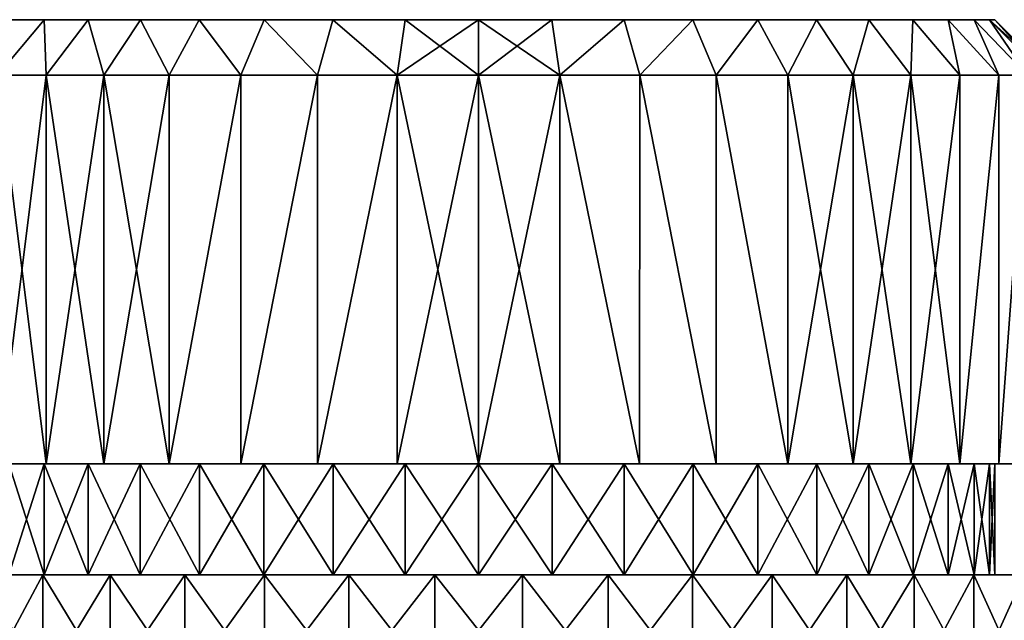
# Model space of a CAD drawing. Header units: metres. Extents: x -139 to 105, y -30 to 40.
# Tile 108 of 153: x -8 to 9, y 29 to 40. Entities that reach past the tile are written whole.
import ezdxf

# ---------------------------------------------------------------- set-up
doc = ezdxf.new("R2010")
doc.units = ezdxf.units.M
doc.layers.add('solid_150_SW0003', color=7, linetype='CONTINUOUS')

msp = doc.modelspace()

# ---------------------------------------------------------------- linework, layer by layer
at = {"layer": 'solid_150_SW0003'}
for points in [[(9.203692, 40, 67.731712), (-9.203692, 40, 67.731712), (-9.3, 40, 69.062767)], [(9.3, 40, 69.062767), (9.203692, 40, 67.731712), (-9.3, 40, 69.062767)], [(-9.203692, 40, 70.393822), (9.3, 40, 69.062767), (-9.3, 40, 69.062767)], [(8.923489, 40, 66.444267), (-8.923489, 40, 66.444267), (-9.203692, 40, 67.731712)], [(9.203692, 40, 67.731712), (8.923489, 40, 66.444267), (-9.203692, 40, 67.731712)], [(-9.203692, 40, 70.393822), (9.203692, 40, 70.393822), (9.3, 40, 69.062767)], [(-9.203692, 40, 70.393822), (-8.923489, 40, 71.681267), (9.203692, 40, 70.393822)], [(8.458123, 40, 65.197105), (-8.458123, 40, 65.197105), (-8.923489, 40, 66.444267)], [(8.923489, 40, 66.444267), (8.458123, 40, 65.197105), (-8.923489, 40, 66.444267)], [(-8.923489, 40, 71.681267), (8.923489, 40, 71.681267), (9.203692, 40, 70.393822)], [(-8.923489, 40, 71.681267), (-8.458123, 40, 72.928429), (8.923489, 40, 71.681267)], [(-8.664868, 39, 63.494099), (-8.458123, 40, 65.197105), (-7.82352, 40, 64.035759)], [(-7.784203, 39, 62.31768), (-8.664868, 39, 63.494099), (-7.82352, 40, 64.035759)], [(-8.664868, 39, 74.631432), (-7.82352, 40, 74.089775), (-8.458123, 40, 72.928429)], [(-7.784203, 39, 75.807854), (-7.82352, 40, 74.089775), (-8.664868, 39, 74.631432)], [(7.82352, 40, 64.035759), (-7.82352, 40, 64.035759), (-8.458123, 40, 65.197105)], [(8.458123, 40, 65.197105), (7.82352, 40, 64.035759), (-8.458123, 40, 65.197105)], [(-8.458123, 40, 72.928429), (8.458123, 40, 72.928429), (8.923489, 40, 71.681267)], [(-8.458123, 40, 72.928429), (-7.82352, 40, 74.089775), (8.458123, 40, 72.928429)], [(7.027452, 40, 62.97142), (-7.027452, 40, 62.97142), (-7.82352, 40, 64.035759)], [(-7.784203, 39, 62.31768), (-7.82352, 40, 64.035759), (-7.027452, 40, 62.97142)], [(7.82352, 40, 64.035759), (7.027452, 40, 62.97142), (-7.82352, 40, 64.035759)], [(-7.82352, 40, 74.089775), (7.82352, 40, 74.089775), (8.458123, 40, 72.928429)], [(-7.82352, 40, 74.089775), (-7.027452, 40, 75.154114), (7.82352, 40, 74.089775)], [(-7.784203, 39, 75.807854), (-7.027452, 40, 75.154114), (-7.82352, 40, 74.089775)], [(-6.745086, 39, 61.278564), (-7.784203, 39, 62.31768), (-7.027452, 40, 62.97142)], [(-6.745086, 39, 76.84697), (-7.027452, 40, 75.154114), (-7.784203, 39, 75.807854)], [(6.088879, 40, 62.034107), (-6.088879, 40, 62.034107), (-7.027452, 40, 62.97142)], [(-6.745086, 39, 61.278564), (-7.027452, 40, 62.97142), (-6.088879, 40, 62.034107)], [(7.027452, 40, 62.97142), (6.088879, 40, 62.034107), (-7.027452, 40, 62.97142)], [(-7.027452, 40, 75.154114), (7.027452, 40, 75.154114), (7.82352, 40, 74.089775)], [(-7.027452, 40, 75.154114), (-6.088879, 40, 76.091423), (7.027452, 40, 75.154114)], [(-6.745086, 39, 76.84697), (-6.088879, 40, 76.091423), (-7.027452, 40, 75.154114)], [(-5.568668, 39, 60.3979), (-6.745086, 39, 61.278564), (-6.088879, 40, 62.034107)], [(-5.568668, 39, 77.727631), (-6.088879, 40, 76.091423), (-6.745086, 39, 76.84697)], [(5.028986, 40, 61.23996), (-5.028986, 40, 61.23996), (-6.088879, 40, 62.034107)], [(-5.568668, 39, 60.3979), (-6.088879, 40, 62.034107), (-5.028986, 40, 61.23996)], [(6.088879, 40, 62.034107), (5.028986, 40, 61.23996), (-6.088879, 40, 62.034107)], [(-6.088879, 40, 76.091423), (6.088879, 40, 76.091423), (7.027452, 40, 75.154114)], [(-6.088879, 40, 76.091423), (-5.028986, 40, 76.885574), (6.088879, 40, 76.091423)], [(-5.568668, 39, 77.727631), (-5.028986, 40, 76.885574), (-6.088879, 40, 76.091423)], [(-4.278876, 39, 59.693604), (-5.568668, 39, 60.3979), (-5.028986, 40, 61.23996)], [(-4.278876, 39, 78.431931), (-5.028986, 40, 76.885574), (-5.568668, 39, 77.727631)], [(3.860965, 40, 60.602608), (-3.860965, 40, 60.602608), (-5.028986, 40, 61.23996)], [(-4.278876, 39, 59.693604), (-5.028986, 40, 61.23996), (-3.860965, 40, 60.602608)], [(5.028986, 40, 61.23996), (3.860965, 40, 60.602608), (-5.028986, 40, 61.23996)], [(-5.028986, 40, 76.885574), (5.028986, 40, 76.885574), (6.088879, 40, 76.091423)], [(-5.028986, 40, 76.885574), (-3.860965, 40, 77.522926), (5.028986, 40, 76.885574)], [(-4.278876, 39, 78.431931), (-3.860965, 40, 77.522926), (-5.028986, 40, 76.885574)], [(-2.90196, 39, 59.180023), (-4.278876, 39, 59.693604), (-3.860965, 40, 60.602608)], [(-2.90196, 39, 78.945511), (-3.860965, 40, 77.522926), (-4.278876, 39, 78.431931)], [(2.621324, 40, 60.140415), (-2.621324, 40, 60.140415), (-3.860965, 40, 60.602608)], [(-2.90196, 39, 59.180023), (-3.860965, 40, 60.602608), (-2.621324, 40, 60.140415)], [(3.860965, 40, 60.602608), (2.621324, 40, 60.140415), (-3.860965, 40, 60.602608)], [(-3.860965, 40, 77.522926), (3.860965, 40, 77.522926), (5.028986, 40, 76.885574)], [(-3.860965, 40, 77.522926), (-2.621324, 40, 77.985115), (3.860965, 40, 77.522926)], [(-2.90196, 39, 78.945511), (-2.621324, 40, 77.985115), (-3.860965, 40, 77.522926)], [(-1.465922, 39, 58.867619), (-2.90196, 39, 59.180023), (-2.621324, 40, 60.140415)], [(-1.465922, 39, 79.257919), (-2.621324, 40, 77.985115), (-2.90196, 39, 78.945511)], [(1.321898, 40, 59.857273), (-1.321898, 40, 59.857273), (-2.621324, 40, 60.140415)], [(-1.465922, 39, 58.867619), (-2.621324, 40, 60.140415), (-1.321898, 40, 59.857273)], [(2.621324, 40, 60.140415), (1.321898, 40, 59.857273), (-2.621324, 40, 60.140415)], [(-2.621324, 40, 77.985115), (2.621324, 40, 77.985115), (3.860965, 40, 77.522926)], [(-2.621324, 40, 77.985115), (-1.321898, 40, 78.268257), (2.621324, 40, 77.985115)], [(-1.465922, 39, 79.257919), (-1.321898, 40, 78.268257), (-2.621324, 40, 77.985115)], [(-1.465922, 39, 58.867619), (-1.321898, 40, 59.857273), (0, 40, 59.763504)], [(0, 39, 58.762768), (-1.465922, 39, 58.867619), (0, 40, 59.763504)], [(-1.465922, 39, 79.257919), (0, 39, 79.362762), (-1.321898, 40, 78.268257)], [(1.321898, 40, 59.857273), (0, 40, 59.763504), (-1.321898, 40, 59.857273)], [(-1.321898, 40, 78.268257), (1.321898, 40, 78.268257), (2.621324, 40, 77.985115)], [(-1.321898, 40, 78.268257), (0, 40, 78.36203), (1.321898, 40, 78.268257)], [(0, 39, 79.362762), (0, 40, 78.36203), (-1.321898, 40, 78.268257)], [(0, 39, 58.762768), (0, 40, 59.763504), (1.321898, 40, 59.857273)], [(1.465922, 39, 58.867619), (0, 39, 58.762768), (1.321898, 40, 59.857273)], [(1.465922, 39, 79.257919), (1.321898, 40, 78.268257), (0, 40, 78.36203)], [(1.465922, 39, 79.257919), (0, 40, 78.36203), (0, 39, 79.362762)], [(1.465922, 39, 58.867619), (1.321898, 40, 59.857273), (2.621324, 40, 60.140415)], [(1.465922, 39, 79.257919), (2.621324, 40, 77.985115), (1.321898, 40, 78.268257)], [(2.90196, 39, 59.180023), (1.465922, 39, 58.867619), (2.621324, 40, 60.140415)], [(2.90196, 39, 78.945511), (2.621324, 40, 77.985115), (1.465922, 39, 79.257919)], [(2.90196, 39, 59.180023), (2.621324, 40, 60.140415), (3.860965, 40, 60.602608)], [(2.90196, 39, 78.945511), (3.860965, 40, 77.522926), (2.621324, 40, 77.985115)], [(4.278876, 39, 59.693604), (2.90196, 39, 59.180023), (3.860965, 40, 60.602608)], [(4.278876, 39, 78.431931), (3.860965, 40, 77.522926), (2.90196, 39, 78.945511)], [(4.278876, 39, 59.693604), (3.860965, 40, 60.602608), (5.028986, 40, 61.23996)], [(4.278876, 39, 78.431931), (5.028986, 40, 76.885574), (3.860965, 40, 77.522926)], [(5.568668, 39, 60.3979), (4.278876, 39, 59.693604), (5.028986, 40, 61.23996)], [(5.568668, 39, 77.727631), (5.028986, 40, 76.885574), (4.278876, 39, 78.431931)], [(5.568668, 39, 60.3979), (5.028986, 40, 61.23996), (6.088879, 40, 62.034107)], [(5.568668, 39, 77.727631), (6.088879, 40, 76.091423), (5.028986, 40, 76.885574)], [(6.745086, 39, 61.278564), (5.568668, 39, 60.3979), (6.088879, 40, 62.034107)], [(6.745086, 39, 76.84697), (6.088879, 40, 76.091423), (5.568668, 39, 77.727631)], [(6.745086, 39, 61.278564), (6.088879, 40, 62.034107), (7.027452, 40, 62.97142)], [(6.745086, 39, 76.84697), (7.027452, 40, 75.154114), (6.088879, 40, 76.091423)], [(7.784203, 39, 62.31768), (6.745086, 39, 61.278564), (7.027452, 40, 62.97142)], [(7.784203, 39, 75.807854), (7.027452, 40, 75.154114), (6.745086, 39, 76.84697)], [(7.784203, 39, 62.31768), (7.027452, 40, 62.97142), (7.82352, 40, 64.035759)], [(7.784203, 39, 75.807854), (7.82352, 40, 74.089775), (7.027452, 40, 75.154114)], [(8.664868, 39, 63.494099), (7.784203, 39, 62.31768), (7.82352, 40, 64.035759)], [(8.664868, 39, 74.631432), (7.82352, 40, 74.089775), (7.784203, 39, 75.807854)], [(8.664868, 39, 63.494099), (7.82352, 40, 64.035759), (8.458123, 40, 65.197105)], [(8.664868, 39, 74.631432), (8.458123, 40, 72.928429), (7.82352, 40, 74.089775)], [(9.369164, 39, 64.78389), (8.458123, 40, 65.197105), (8.923489, 40, 66.444267)], [(9.369164, 39, 64.78389), (8.664868, 39, 63.494099), (8.458123, 40, 65.197105)], [(9.369164, 39, 73.341644), (8.923489, 40, 71.681267), (8.458123, 40, 72.928429)], [(9.369164, 39, 73.341644), (8.458123, 40, 72.928429), (8.664868, 39, 74.631432)], [(9.882744, 39, 66.160805), (8.923489, 40, 66.444267), (9.203692, 40, 67.731712)], [(9.882744, 39, 66.160805), (9.369164, 39, 64.78389), (8.923489, 40, 66.444267)], [(9.882744, 39, 71.964729), (9.203692, 40, 70.393822), (8.923489, 40, 71.681267)], [(9.882744, 39, 71.964729), (8.923489, 40, 71.681267), (9.369164, 39, 73.341644)], [(10.195149, 39, 67.596848), (9.203692, 40, 67.731712), (9.3, 40, 69.062767)], [(10.195149, 39, 67.596848), (9.882744, 39, 66.160805), (9.203692, 40, 67.731712)], [(10.3, 39, 69.062767), (9.3, 40, 69.062767), (9.203692, 40, 70.393822)], [(10.195149, 39, 70.528687), (10.3, 39, 69.062767), (9.203692, 40, 70.393822)], [(10.195149, 39, 70.528687), (9.203692, 40, 70.393822), (9.882744, 39, 71.964729)], [(10.3, 39, 69.062767), (10.195149, 39, 67.596848), (9.3, 40, 69.062767)], [(-8.664868, 39, 74.631432), (-8.664912, 32, 74.631363), (-7.783016, 32, 75.806786)], [(-8.664896, 32, 63.494141), (-8.664868, 39, 63.494099), (-7.784203, 39, 62.31768)], [(-7.782999, 32, 62.318726), (-8.664896, 32, 63.494141), (-7.784203, 39, 62.31768)], [(-7.784203, 39, 75.807854), (-8.664868, 39, 74.631432), (-7.783016, 32, 75.806786)], [(-7.782999, 32, 62.318726), (-7.784203, 39, 62.31768), (-6.745086, 39, 61.278564)], [(-7.784203, 39, 75.807854), (-7.783016, 32, 75.806786), (-6.745067, 32, 76.846985)], [(-6.745086, 39, 76.84697), (-7.784203, 39, 75.807854), (-6.745067, 32, 76.846985)], [(-6.74505, 32, 61.278534), (-7.782999, 32, 62.318726), (-6.745086, 39, 61.278564)], [(-6.74505, 32, 61.278534), (-6.745086, 39, 61.278564), (-5.568668, 39, 60.3979)], [(-6.745086, 39, 76.84697), (-6.745067, 32, 76.846985), (-5.567743, 32, 77.726334)], [(-5.568668, 39, 77.727631), (-6.745086, 39, 76.84697), (-5.567743, 32, 77.726334)], [(-5.567727, 32, 60.399189), (-6.74505, 32, 61.278534), (-5.568668, 39, 60.3979)], [(-5.567727, 32, 60.399189), (-5.568668, 39, 60.3979), (-4.278876, 39, 59.693604)], [(-4.278876, 39, 78.431931), (-5.568668, 39, 77.727631), (-5.567743, 32, 77.726334)], [(-4.278876, 39, 78.431931), (-5.567743, 32, 77.726334), (-4.278784, 32, 78.431969)], [(-4.278768, 32, 59.693554), (-5.567727, 32, 60.399189), (-4.278876, 39, 59.693604)], [(-4.278768, 32, 59.693554), (-4.278876, 39, 59.693604), (-2.90196, 39, 59.180023)], [(-2.90196, 39, 78.945511), (-4.278876, 39, 78.431931), (-4.278784, 32, 78.431969)], [(-2.90196, 39, 78.945511), (-4.278784, 32, 78.431969), (-2.901406, 32, 78.944008)], [(-2.901391, 32, 59.181519), (-4.278768, 32, 59.693554), (-2.90196, 39, 59.180023)], [(-2.901391, 32, 59.181519), (-2.90196, 39, 59.180023), (-1.465922, 39, 58.867619)], [(-1.465922, 39, 79.257919), (-2.90196, 39, 78.945511), (-2.901406, 32, 78.944008)], [(-1.465922, 39, 79.257919), (-2.901406, 32, 78.944008), (-1.465853, 32, 79.257927)], [(-1.465838, 32, 58.867603), (-2.901391, 32, 59.181519), (-1.465922, 39, 58.867619)], [(-1.465838, 32, 58.867603), (-1.465922, 39, 58.867619), (0, 39, 58.762768)], [(-1.465922, 39, 79.257919), (-0.000007, 32, 79.361168), (0, 39, 79.362762)], [(-1.465922, 39, 79.257919), (-1.465853, 32, 79.257927), (-0.000007, 32, 79.361168)], [(0.000007, 32, 58.764362), (-1.465838, 32, 58.867603), (0, 39, 58.762768)], [(-0.000007, 32, 79.361168), (1.465838, 32, 79.257927), (0, 39, 79.362762)], [(0.000007, 32, 58.764362), (0, 39, 58.762768), (1.465922, 39, 58.867619)], [(1.465838, 32, 79.257927), (1.465922, 39, 79.257919), (0, 39, 79.362762)], [(1.465853, 32, 58.867607), (0.000007, 32, 58.764362), (1.465922, 39, 58.867619)], [(1.465838, 32, 79.257927), (2.901391, 32, 78.944016), (1.465922, 39, 79.257919)], [(2.901406, 32, 59.181522), (1.465853, 32, 58.867607), (1.465922, 39, 58.867619)], [(2.901406, 32, 59.181522), (1.465922, 39, 58.867619), (2.90196, 39, 59.180023)], [(2.901391, 32, 78.944016), (2.90196, 39, 78.945511), (1.465922, 39, 79.257919)], [(2.901391, 32, 78.944016), (4.278768, 32, 78.431976), (2.90196, 39, 78.945511)], [(4.278784, 32, 59.693562), (2.901406, 32, 59.181522), (2.90196, 39, 59.180023)], [(4.278784, 32, 59.693562), (2.90196, 39, 59.180023), (4.278876, 39, 59.693604)], [(4.278768, 32, 78.431976), (4.278876, 39, 78.431931), (2.90196, 39, 78.945511)], [(4.278768, 32, 78.431976), (5.567727, 32, 77.726341), (4.278876, 39, 78.431931)], [(5.567743, 32, 60.3992), (4.278784, 32, 59.693562), (4.278876, 39, 59.693604)], [(5.567743, 32, 60.3992), (4.278876, 39, 59.693604), (5.568668, 39, 60.3979)], [(5.567727, 32, 77.726341), (5.568668, 39, 77.727631), (4.278876, 39, 78.431931)], [(5.567727, 32, 77.726341), (6.74505, 32, 76.847), (5.568668, 39, 77.727631)], [(5.567743, 32, 60.3992), (5.568668, 39, 60.3979), (6.745086, 39, 61.278564)], [(6.745067, 32, 61.278545), (5.567743, 32, 60.3992), (6.745086, 39, 61.278564)], [(6.74505, 32, 76.847), (6.745086, 39, 76.84697), (5.568668, 39, 77.727631)], [(6.74505, 32, 76.847), (7.782999, 32, 75.806808), (6.745086, 39, 76.84697)], [(6.745067, 32, 61.278545), (6.745086, 39, 61.278564), (7.784203, 39, 62.31768)], [(7.783016, 32, 62.318748), (6.745067, 32, 61.278545), (7.784203, 39, 62.31768)], [(7.782999, 32, 75.806808), (7.784203, 39, 75.807854), (6.745086, 39, 76.84697)], [(7.782999, 32, 75.806808), (8.664896, 32, 74.631393), (7.784203, 39, 75.807854)], [(7.783016, 32, 62.318748), (7.784203, 39, 62.31768), (8.664868, 39, 63.494099)], [(8.664912, 32, 63.494167), (7.783016, 32, 62.318748), (8.664868, 39, 63.494099)], [(8.664896, 32, 74.631393), (8.664868, 39, 74.631432), (7.784203, 39, 75.807854)], [(8.664912, 32, 63.494167), (8.664868, 39, 63.494099), (9.369164, 39, 64.78389)], [(8.664896, 32, 74.631393), (9.369164, 39, 73.341644), (8.664868, 39, 74.631432)], [(8.664896, 32, 74.631393), (9.367747, 32, 73.340904), (9.369164, 39, 73.341644)], [(9.367758, 32, 64.784653), (8.664912, 32, 63.494167), (9.369164, 39, 64.78389)], [(9.367747, 32, 73.340904), (9.882744, 39, 71.964729), (9.369164, 39, 73.341644)], [(9.367747, 32, 73.340904), (9.882771, 32, 71.96463), (9.882744, 39, 71.964729)], [(9.367758, 32, 64.784653), (9.369164, 39, 64.78389), (9.882744, 39, 66.160805)], [(9.882776, 32, 66.160919), (9.367758, 32, 64.784653), (9.882744, 39, 66.160805)], [(-7.82358, 32, 74.090843), (-8.664912, 32, 74.631363), (-9.367758, 32, 73.340881)], [(-8.458213, 32, 72.925652), (-7.82358, 32, 74.090843), (-9.367758, 32, 73.340881)], [(-7.823593, 32, 64.034706), (-9.367747, 32, 64.78463), (-8.664896, 32, 63.494141)], [(-7.823593, 32, 64.034706), (-8.458221, 32, 65.199905), (-9.367747, 32, 64.78463)], [(-7.027289, 32, 75.152138), (-7.783016, 32, 75.806786), (-8.664912, 32, 74.631363)], [(-7.82358, 32, 74.090843), (-7.027289, 32, 75.152138), (-8.664912, 32, 74.631363)], [(-7.027301, 32, 62.973412), (-8.664896, 32, 63.494141), (-7.782999, 32, 62.318726)], [(-7.027301, 32, 62.973412), (-7.823593, 32, 64.034706), (-8.664896, 32, 63.494141)], [(-8.458221, 30, 72.925629), (-7.823593, 30, 74.090828), (-8.458213, 32, 72.925652)], [(-8.458213, 30, 65.199883), (-8.458221, 32, 65.199905), (-7.823593, 32, 64.034706)], [(-7.823593, 30, 74.090828), (-7.82358, 32, 74.090843), (-8.458213, 32, 72.925652)], [(-7.82358, 30, 64.034683), (-8.458213, 30, 65.199883), (-7.823593, 32, 64.034706)], [(-7.823593, 30, 74.090828), (-7.027301, 30, 75.152122), (-7.82358, 32, 74.090843)], [(-7.82358, 30, 64.034683), (-7.823593, 32, 64.034706), (-7.027301, 32, 62.973412)], [(-7.027301, 30, 75.152122), (-7.027289, 32, 75.152138), (-7.82358, 32, 74.090843)], [(-7.027289, 30, 62.973396), (-7.82358, 30, 64.034683), (-7.027301, 32, 62.973412)], [(-6.090104, 32, 76.091324), (-6.745067, 32, 76.846985), (-7.783016, 32, 75.806786)], [(-7.027289, 32, 75.152138), (-6.090104, 32, 76.091324), (-7.783016, 32, 75.806786)], [(-6.090115, 32, 62.034218), (-7.782999, 32, 62.318726), (-6.74505, 32, 61.278534)], [(-6.090115, 32, 62.034218), (-7.027301, 32, 62.973412), (-7.782999, 32, 62.318726)], [(-7.027301, 30, 75.152122), (-6.090115, 30, 76.091316), (-7.027289, 32, 75.152138)], [(-7.027289, 30, 62.973396), (-7.027301, 32, 62.973412), (-6.090115, 32, 62.034218)], [(-6.090115, 30, 76.091316), (-6.090104, 32, 76.091324), (-7.027289, 32, 75.152138)], [(-6.090104, 30, 62.034206), (-7.027289, 30, 62.973396), (-6.090115, 32, 62.034218)], [(-3.863276, 32, 77.522385), (-5.567743, 32, 77.726334), (-6.745067, 32, 76.846985)], [(-5.027084, 32, 76.885277), (-3.863276, 32, 77.522385), (-6.745067, 32, 76.846985)], [(-6.090104, 32, 76.091324), (-5.027084, 32, 76.885277), (-6.745067, 32, 76.846985)], [(-5.027095, 32, 61.240265), (-6.74505, 32, 61.278534), (-5.567727, 32, 60.399189)], [(-5.027095, 32, 61.240265), (-6.090115, 32, 62.034218), (-6.74505, 32, 61.278534)], [(-6.090115, 30, 76.091316), (-5.027095, 30, 76.885269), (-6.090104, 32, 76.091324)], [(-6.090104, 30, 62.034206), (-6.090115, 32, 62.034218), (-5.027095, 32, 61.240265)], [(-5.027095, 30, 76.885269), (-5.027084, 32, 76.885277), (-6.090104, 32, 76.091324)], [(-5.027084, 30, 61.240257), (-6.090104, 30, 62.034206), (-5.027095, 32, 61.240265)], [(-1.323492, 32, 78.268112), (-4.278784, 32, 78.431969), (-5.567743, 32, 77.726334)], [(-2.619644, 32, 77.984688), (-1.323492, 32, 78.268112), (-5.567743, 32, 77.726334)], [(-3.863276, 32, 77.522385), (-2.619644, 32, 77.984688), (-5.567743, 32, 77.726334)], [(-2.619655, 32, 60.140846), (-5.567727, 32, 60.399189), (-4.278768, 32, 59.693554)], [(-3.863286, 32, 60.603153), (-5.027095, 32, 61.240265), (-5.567727, 32, 60.399189)], [(-2.619655, 32, 60.140846), (-3.863286, 32, 60.603153), (-5.567727, 32, 60.399189)], [(-5.027095, 30, 76.885269), (-3.863286, 30, 77.522377), (-5.027084, 32, 76.885277)], [(-5.027084, 30, 61.240257), (-5.027095, 32, 61.240265), (-3.863286, 32, 60.603153)], [(-3.863286, 30, 77.522377), (-3.863276, 32, 77.522385), (-5.027084, 32, 76.885277)], [(-3.863276, 30, 60.603149), (-5.027084, 30, 61.240257), (-3.863286, 32, 60.603153)], [(-4.278784, 32, 78.431969), (4.278768, 32, 78.431976), (2.901391, 32, 78.944016)], [(0.000006, 32, 78.361328), (4.278768, 32, 78.431976), (-4.278784, 32, 78.431969)], [(-4.278784, 32, 78.431969), (2.901391, 32, 78.944016), (-2.901406, 32, 78.944008)], [(-1.323492, 32, 78.268112), (0.000006, 32, 78.361328), (-4.278784, 32, 78.431969)], [(4.278784, 32, 59.693562), (-4.278768, 32, 59.693554), (-2.901391, 32, 59.181519)], [(-0.000006, 32, 59.764206), (-4.278768, 32, 59.693554), (4.278784, 32, 59.693562)], [(-1.323504, 32, 59.857422), (-2.619655, 32, 60.140846), (-4.278768, 32, 59.693554)], [(-0.000006, 32, 59.764206), (-1.323504, 32, 59.857422), (-4.278768, 32, 59.693554)], [(-3.863286, 30, 77.522377), (-2.619655, 30, 77.984688), (-3.863276, 32, 77.522385)], [(-3.863276, 30, 60.603149), (-3.863286, 32, 60.603153), (-2.619655, 32, 60.140846)], [(-2.619655, 30, 77.984688), (-2.619644, 32, 77.984688), (-3.863276, 32, 77.522385)], [(-2.619644, 30, 60.140846), (-3.863276, 30, 60.603149), (-2.619655, 32, 60.140846)], [(-2.901406, 32, 78.944008), (2.901391, 32, 78.944016), (1.465838, 32, 79.257927)], [(-2.901406, 32, 78.944008), (1.465838, 32, 79.257927), (-1.465853, 32, 79.257927)], [(2.901406, 32, 59.181522), (-2.901391, 32, 59.181519), (-1.465838, 32, 58.867603)], [(4.278784, 32, 59.693562), (-2.901391, 32, 59.181519), (2.901406, 32, 59.181522)], [(-2.619655, 30, 77.984688), (-1.323504, 30, 78.268112), (-2.619644, 32, 77.984688)], [(-2.619644, 30, 60.140846), (-2.619655, 32, 60.140846), (-1.323504, 32, 59.857422)], [(-1.323504, 30, 78.268112), (-1.323492, 32, 78.268112), (-2.619644, 32, 77.984688)], [(-1.323492, 30, 59.857422), (-2.619644, 30, 60.140846), (-1.323504, 32, 59.857422)], [(-1.465853, 32, 79.257927), (1.465838, 32, 79.257927), (-0.000007, 32, 79.361168)], [(1.465853, 32, 58.867607), (-1.465838, 32, 58.867603), (0.000007, 32, 58.764362)], [(2.901406, 32, 59.181522), (-1.465838, 32, 58.867603), (1.465853, 32, 58.867607)], [(-1.323504, 30, 78.268112), (-0.000006, 30, 78.361328), (-1.323492, 32, 78.268112)], [(-1.323492, 30, 59.857422), (-1.323504, 32, 59.857422), (-0.000006, 32, 59.764206)], [(-0.000006, 30, 78.361328), (0.000006, 32, 78.361328), (-1.323492, 32, 78.268112)], [(0.000006, 30, 59.764206), (-1.323492, 30, 59.857422), (-0.000006, 32, 59.764206)], [(1.323492, 32, 59.857422), (-0.000006, 32, 59.764206), (4.278784, 32, 59.693562)], [(-0.000006, 30, 78.361328), (1.323492, 30, 78.268112), (0.000006, 32, 78.361328)], [(0.000006, 30, 59.764206), (-0.000006, 32, 59.764206), (1.323492, 32, 59.857422)], [(0.000006, 32, 78.361328), (1.323504, 32, 78.268112), (4.278768, 32, 78.431976)], [(1.323492, 30, 78.268112), (1.323504, 32, 78.268112), (0.000006, 32, 78.361328)], [(1.323504, 30, 59.857422), (0.000006, 30, 59.764206), (1.323492, 32, 59.857422)], [(1.323492, 32, 59.857422), (4.278784, 32, 59.693562), (5.567743, 32, 60.3992)], [(2.619644, 32, 60.140846), (1.323492, 32, 59.857422), (5.567743, 32, 60.3992)], [(1.323492, 30, 78.268112), (2.619644, 30, 77.984688), (1.323504, 32, 78.268112)], [(1.323504, 30, 59.857422), (1.323492, 32, 59.857422), (2.619644, 32, 60.140846)], [(1.323504, 32, 78.268112), (2.619655, 32, 77.984688), (4.278768, 32, 78.431976)], [(2.619644, 30, 77.984688), (2.619655, 32, 77.984688), (1.323504, 32, 78.268112)], [(2.619655, 30, 60.140846), (1.323504, 30, 59.857422), (2.619644, 32, 60.140846)], [(3.863276, 32, 60.603149), (2.619644, 32, 60.140846), (5.567743, 32, 60.3992)], [(2.619644, 30, 77.984688), (3.863276, 30, 77.522385), (2.619655, 32, 77.984688)], [(2.619655, 30, 60.140846), (2.619644, 32, 60.140846), (3.863276, 32, 60.603149)], [(2.619655, 32, 77.984688), (5.567727, 32, 77.726341), (4.278768, 32, 78.431976)], [(2.619655, 32, 77.984688), (3.863286, 32, 77.522377), (5.567727, 32, 77.726341)], [(3.863276, 30, 77.522385), (3.863286, 32, 77.522377), (2.619655, 32, 77.984688)], [(3.863286, 30, 60.603153), (2.619655, 30, 60.140846), (3.863276, 32, 60.603149)], [(3.863276, 32, 60.603149), (5.567743, 32, 60.3992), (6.745067, 32, 61.278545)], [(5.027084, 32, 61.240257), (3.863276, 32, 60.603149), (6.745067, 32, 61.278545)], [(3.863276, 30, 77.522385), (5.027084, 30, 76.885277), (3.863286, 32, 77.522377)], [(3.863286, 30, 60.603153), (3.863276, 32, 60.603149), (5.027084, 32, 61.240257)], [(3.863286, 32, 77.522377), (5.027095, 32, 76.885269), (5.567727, 32, 77.726341)], [(5.027084, 30, 76.885277), (5.027095, 32, 76.885269), (3.863286, 32, 77.522377)], [(5.027095, 30, 61.240265), (3.863286, 30, 60.603153), (5.027084, 32, 61.240257)], [(6.090104, 32, 62.034206), (5.027084, 32, 61.240257), (6.745067, 32, 61.278545)], [(5.027084, 30, 76.885277), (6.090104, 30, 76.091324), (5.027095, 32, 76.885269)], [(5.027095, 30, 61.240265), (5.027084, 32, 61.240257), (6.090104, 32, 62.034206)], [(5.027095, 32, 76.885269), (6.74505, 32, 76.847), (5.567727, 32, 77.726341)], [(5.027095, 32, 76.885269), (6.090115, 32, 76.091316), (6.74505, 32, 76.847)], [(6.090104, 30, 76.091324), (6.090115, 32, 76.091316), (5.027095, 32, 76.885269)], [(6.090115, 30, 62.034218), (5.027095, 30, 61.240265), (6.090104, 32, 62.034206)], [(6.090104, 32, 62.034206), (6.745067, 32, 61.278545), (7.783016, 32, 62.318748)], [(7.027289, 32, 62.973396), (6.090104, 32, 62.034206), (7.783016, 32, 62.318748)], [(6.090104, 30, 76.091324), (7.027289, 30, 75.152138), (6.090115, 32, 76.091316)], [(6.090115, 30, 62.034218), (6.090104, 32, 62.034206), (7.027289, 32, 62.973396)], [(6.090115, 32, 76.091316), (7.782999, 32, 75.806808), (6.74505, 32, 76.847)], [(6.090115, 32, 76.091316), (7.027301, 32, 75.152122), (7.782999, 32, 75.806808)], [(7.027289, 30, 75.152138), (7.027301, 32, 75.152122), (6.090115, 32, 76.091316)], [(7.027301, 30, 62.973412), (6.090115, 30, 62.034218), (7.027289, 32, 62.973396)], [(7.027289, 32, 62.973396), (7.783016, 32, 62.318748), (8.664912, 32, 63.494167)], [(7.82358, 32, 64.034683), (7.027289, 32, 62.973396), (8.664912, 32, 63.494167)], [(7.027289, 30, 75.152138), (7.82358, 30, 74.090843), (7.027301, 32, 75.152122)], [(7.027301, 30, 62.973412), (7.027289, 32, 62.973396), (7.82358, 32, 64.034683)], [(7.027301, 32, 75.152122), (8.664896, 32, 74.631393), (7.782999, 32, 75.806808)], [(7.027301, 32, 75.152122), (7.823593, 32, 74.090828), (8.664896, 32, 74.631393)], [(7.82358, 30, 74.090843), (7.823593, 32, 74.090828), (7.027301, 32, 75.152122)], [(7.823593, 30, 64.034706), (7.027301, 30, 62.973412), (7.82358, 32, 64.034683)], [(7.82358, 32, 64.034683), (8.664912, 32, 63.494167), (9.367758, 32, 64.784653)], [(8.458213, 32, 65.199883), (7.82358, 32, 64.034683), (9.367758, 32, 64.784653)], [(7.82358, 30, 74.090843), (8.458213, 30, 72.925652), (7.823593, 32, 74.090828)], [(7.823593, 30, 64.034706), (7.82358, 32, 64.034683), (8.458213, 32, 65.199883)], [(7.823593, 32, 74.090828), (9.367747, 32, 73.340904), (8.664896, 32, 74.631393)], [(7.823593, 32, 74.090828), (8.458221, 32, 72.925629), (9.367747, 32, 73.340904)], [(8.458213, 30, 72.925652), (8.458221, 32, 72.925629), (7.823593, 32, 74.090828)], [(8.458221, 30, 65.199905), (7.823593, 30, 64.034706), (8.458213, 32, 65.199883)], [(8.458213, 32, 65.199883), (9.367758, 32, 64.784653), (9.882776, 32, 66.160919)], [(8.923254, 32, 66.442551), (8.458213, 32, 65.199883), (9.882776, 32, 66.160919)], [(8.458213, 30, 72.925652), (8.923254, 30, 71.682983), (8.458221, 32, 72.925629)], [(8.458221, 30, 65.199905), (8.458213, 32, 65.199883), (8.923254, 32, 66.442551)], [(8.458221, 32, 72.925629), (9.882771, 32, 71.96463), (9.367747, 32, 73.340904)], [(8.458221, 32, 72.925629), (8.923258, 32, 71.682968), (9.882771, 32, 71.96463)], [(8.923254, 30, 71.682983), (8.923258, 32, 71.682968), (8.458221, 32, 72.925629)], [(8.923258, 30, 66.442566), (8.458221, 30, 65.199905), (8.923254, 32, 66.442551)], [(8.923254, 32, 66.442551), (9.882776, 32, 66.160919), (10.191468, 32, 67.582451)], [(9.201993, 32, 67.726112), (8.923254, 32, 66.442551), (10.191468, 32, 67.582451)], [(8.923254, 30, 71.682983), (9.201993, 30, 70.399422), (8.923258, 32, 71.682968)], [(8.923258, 30, 66.442566), (8.923254, 32, 66.442551), (9.201993, 32, 67.726112)], [(8.923258, 32, 71.682968), (10.191466, 32, 70.543091), (9.882771, 32, 71.96463)], [(8.923258, 32, 71.682968), (9.201995, 32, 70.399414), (10.191466, 32, 70.543091)], [(9.201993, 30, 70.399422), (9.201995, 32, 70.399414), (8.923258, 32, 71.682968)], [(9.201995, 30, 67.72612), (8.923258, 30, 66.442566), (9.201993, 32, 67.726112)], [(9.201993, 32, 67.726112), (10.191468, 32, 67.582451), (10.3, 32, 69.062767)], [(9.201993, 32, 67.726112), (10.3, 32, 69.062767), (9.3, 32, 69.062767)], [(9.201995, 30, 67.72612), (9.201993, 32, 67.726112), (9.3, 32, 69.062767)], [(9.201993, 30, 70.399422), (9.3, 30, 69.062767), (9.201995, 32, 70.399414)], [(9.201995, 32, 70.399414), (9.3, 32, 69.062767), (10.191466, 32, 70.543091)], [(9.3, 30, 69.062767), (9.3, 32, 69.062767), (9.201995, 32, 70.399414)], [(9.201995, 30, 67.72612), (9.3, 32, 69.062767), (9.3, 30, 69.062767)], [(9.3, 32, 69.062767), (10.3, 32, 69.062767), (10.191466, 32, 70.543091)], [(-10.546926, 30, 64.483162), (-8.458213, 30, 65.199883), (-7.82358, 30, 64.034683)], [(-9.82415, 30, 63.085144), (-10.546926, 30, 64.483162), (-7.82358, 30, 64.034683)], [(-10.546915, 30, 73.642395), (-7.823593, 30, 74.090828), (-8.458221, 30, 72.925629)], [(-10.546915, 30, 73.642395), (-9.824134, 30, 75.040413), (-7.823593, 30, 74.090828)], [(-9.82415, 30, 63.085144), (-7.82358, 30, 64.034683), (-7.027289, 30, 62.973396)], [(-9.82415, 30, 63.085144), (-7.027289, 30, 62.973396), (-6.090104, 30, 62.034206)], [(-8.920896, 30, 61.808083), (-9.82415, 30, 63.085144), (-6.090104, 30, 62.034206)], [(-9.824134, 30, 75.040413), (-7.027301, 30, 75.152122), (-7.823593, 30, 74.090828)], [(-9.824134, 30, 75.040413), (-8.920878, 30, 76.317474), (-7.027301, 30, 75.152122)], [(-8.920896, 30, 61.808083), (-6.090104, 30, 62.034206), (-5.027084, 30, 61.240257)], [(-7.846369, 30, 60.655861), (-8.920896, 30, 61.808083), (-5.027084, 30, 61.240257)], [(-8.920896, 28, 76.317451), (-7.846369, 28, 77.469673), (-8.920878, 30, 76.317474)], [(-8.920878, 28, 61.80806), (-8.920896, 30, 61.808083), (-7.846369, 30, 60.655861)], [(-8.920878, 30, 76.317474), (-5.027095, 30, 76.885269), (-6.090115, 30, 76.091316)], [(-8.920878, 30, 76.317474), (-7.846353, 30, 77.469688), (-5.027095, 30, 76.885269)], [(-8.920878, 30, 76.317474), (-6.090115, 30, 76.091316), (-7.027301, 30, 75.152122)], [(-7.846369, 28, 77.469673), (-7.846353, 30, 77.469688), (-8.920878, 30, 76.317474)], [(-7.846353, 28, 60.655842), (-8.920878, 28, 61.80806), (-7.846369, 30, 60.655861)], [(-7.846369, 30, 60.655861), (-5.027084, 30, 61.240257), (-3.863276, 30, 60.603149)], [(-7.846369, 30, 60.655861), (-3.863276, 30, 60.603149), (-2.619644, 30, 60.140846)], [(-7.846369, 30, 60.655861), (-2.619644, 30, 60.140846), (-1.323492, 30, 59.857422)], [(-6.633512, 30, 59.670597), (-7.846369, 30, 60.655861), (-1.323492, 30, 59.857422)], [(-7.846369, 28, 77.469673), (-6.633512, 28, 78.454933), (-7.846353, 30, 77.469688)], [(-7.846353, 28, 60.655842), (-7.846369, 30, 60.655861), (-6.633512, 30, 59.670597)], [(-7.846353, 30, 77.469688), (-3.863286, 30, 77.522377), (-5.027095, 30, 76.885269)], [(-7.846353, 30, 77.469688), (-6.633497, 30, 78.454948), (-3.863286, 30, 77.522377)], [(-6.633512, 28, 78.454933), (-6.633497, 30, 78.454948), (-7.846353, 30, 77.469688)], [(-6.633497, 28, 59.670586), (-7.846353, 28, 60.655842), (-6.633512, 30, 59.670597)], [(-6.633512, 30, 59.670597), (-1.323492, 30, 59.857422), (0.000006, 30, 59.764206)], [(6.633497, 30, 59.670586), (-6.633512, 30, 59.670597), (0.000006, 30, 59.764206)], [(-6.633512, 28, 78.454933), (-5.286754, 28, 79.274857), (-6.633497, 30, 78.454948)], [(5.28674, 30, 58.85067), (-5.286754, 30, 58.850677), (-6.633512, 30, 59.670597)], [(-6.633497, 28, 59.670586), (-6.633512, 30, 59.670597), (-5.286754, 30, 58.850677)], [(6.633497, 30, 59.670586), (5.28674, 30, 58.85067), (-6.633512, 30, 59.670597)], [(-6.633497, 30, 78.454948), (-0.000006, 30, 78.361328), (-1.323504, 30, 78.268112)], [(-6.633497, 30, 78.454948), (6.633512, 30, 78.454933), (-0.000006, 30, 78.361328)], [(-6.633497, 30, 78.454948), (-1.323504, 30, 78.268112), (-2.619655, 30, 77.984688)], [(-6.633497, 30, 78.454948), (-2.619655, 30, 77.984688), (-3.863286, 30, 77.522377)], [(-6.633497, 30, 78.454948), (-5.28674, 30, 79.274864), (6.633512, 30, 78.454933)], [(-5.286754, 28, 79.274857), (-5.28674, 30, 79.274864), (-6.633497, 30, 78.454948)], [(-5.28674, 28, 58.85067), (-6.633497, 28, 59.670586), (-5.286754, 30, 58.850677)], [(-5.286754, 28, 79.274857), (-3.854197, 28, 79.896317), (-5.28674, 30, 79.274864)], [(3.854187, 30, 58.229214), (-3.854197, 30, 58.229218), (-5.286754, 30, 58.850677)], [(-5.28674, 28, 58.85067), (-5.286754, 30, 58.850677), (-3.854197, 30, 58.229218)], [(5.28674, 30, 58.85067), (3.854187, 30, 58.229214), (-5.286754, 30, 58.850677)], [(-5.28674, 30, 79.274864), (5.286754, 30, 79.274857), (6.633512, 30, 78.454933)], [(-5.28674, 30, 79.274864), (-3.854187, 30, 79.896317), (5.286754, 30, 79.274857)], [(-3.854197, 28, 79.896317), (-3.854187, 30, 79.896317), (-5.28674, 30, 79.274864)], [(-3.854187, 28, 58.229214), (-5.28674, 28, 58.85067), (-3.854197, 30, 58.229218)], [(-3.854197, 28, 79.896317), (-2.335356, 28, 80.322304), (-3.854187, 30, 79.896317)], [(2.335351, 30, 57.803226), (-2.335356, 30, 57.80323), (-3.854197, 30, 58.229218)], [(-3.854187, 28, 58.229214), (-3.854197, 30, 58.229218), (-2.335356, 30, 57.80323)], [(3.854187, 30, 58.229214), (2.335351, 30, 57.803226), (-3.854197, 30, 58.229218)], [(-3.854187, 30, 79.896317), (3.854197, 30, 79.896317), (5.286754, 30, 79.274857)], [(-3.854187, 30, 79.896317), (-2.335351, 30, 80.322304), (3.854197, 30, 79.896317)], [(-2.335356, 28, 80.322304), (-2.335351, 30, 80.322304), (-3.854187, 30, 79.896317)], [(-2.335351, 28, 57.803226), (-3.854187, 28, 58.229214), (-2.335356, 30, 57.80323)], [(-2.335356, 28, 80.322304), (-0.788846, 28, 80.534622), (-2.335351, 30, 80.322304)], [(0.788843, 30, 57.590916), (-0.788846, 30, 57.590916), (-2.335356, 30, 57.80323)], [(-2.335351, 28, 57.803226), (-2.335356, 30, 57.80323), (-0.788846, 30, 57.590916)], [(2.335351, 30, 57.803226), (0.788843, 30, 57.590916), (-2.335356, 30, 57.80323)], [(-2.335351, 30, 80.322304), (2.335356, 30, 80.322304), (3.854197, 30, 79.896317)], [(-2.335351, 30, 80.322304), (-0.788843, 30, 80.534622), (2.335356, 30, 80.322304)], [(-0.788846, 28, 80.534622), (-0.788843, 30, 80.534622), (-2.335351, 30, 80.322304)], [(-0.788843, 28, 57.590916), (-2.335351, 28, 57.803226), (-0.788846, 30, 57.590916)], [(-0.788846, 28, 80.534622), (0.788843, 28, 80.534622), (-0.788843, 30, 80.534622)], [(-0.788843, 28, 57.590916), (-0.788846, 30, 57.590916), (0.788843, 30, 57.590916)], [(-0.788843, 30, 80.534622), (0.788846, 30, 80.534622), (2.335356, 30, 80.322304)], [(0.788843, 28, 80.534622), (0.788846, 30, 80.534622), (-0.788843, 30, 80.534622)], [(0.788846, 28, 57.590916), (-0.788843, 28, 57.590916), (0.788843, 30, 57.590916)], [(6.633512, 30, 78.454933), (1.323492, 30, 78.268112), (-0.000006, 30, 78.361328)], [(6.633497, 30, 59.670586), (0.000006, 30, 59.764206), (1.323504, 30, 59.857422)], [(0.788843, 28, 80.534622), (2.335351, 28, 80.322304), (0.788846, 30, 80.534622)], [(0.788846, 28, 57.590916), (0.788843, 30, 57.590916), (2.335351, 30, 57.803226)], [(2.335351, 28, 80.322304), (2.335356, 30, 80.322304), (0.788846, 30, 80.534622)], [(2.335356, 28, 57.80323), (0.788846, 28, 57.590916), (2.335351, 30, 57.803226)], [(7.846369, 30, 77.469673), (2.619644, 30, 77.984688), (1.323492, 30, 78.268112)], [(6.633512, 30, 78.454933), (7.846369, 30, 77.469673), (1.323492, 30, 78.268112)], [(6.633497, 30, 59.670586), (1.323504, 30, 59.857422), (2.619655, 30, 60.140846)], [(2.335351, 28, 80.322304), (3.854187, 28, 79.896317), (2.335356, 30, 80.322304)], [(2.335356, 28, 57.80323), (2.335351, 30, 57.803226), (3.854187, 30, 58.229214)], [(3.854187, 28, 79.896317), (3.854197, 30, 79.896317), (2.335356, 30, 80.322304)], [(3.854197, 28, 58.229218), (2.335356, 28, 57.80323), (3.854187, 30, 58.229214)], [(7.846369, 30, 77.469673), (3.863276, 30, 77.522385), (2.619644, 30, 77.984688)], [(6.633497, 30, 59.670586), (2.619655, 30, 60.140846), (3.863286, 30, 60.603153)], [(3.854187, 28, 79.896317), (5.28674, 28, 79.274864), (3.854197, 30, 79.896317)], [(3.854197, 28, 58.229218), (3.854187, 30, 58.229214), (5.28674, 30, 58.85067)], [(5.28674, 28, 79.274864), (5.286754, 30, 79.274857), (3.854197, 30, 79.896317)], [(5.286754, 28, 58.850677), (3.854197, 28, 58.229218), (5.28674, 30, 58.85067)], [(7.846369, 30, 77.469673), (5.027084, 30, 76.885277), (3.863276, 30, 77.522385)], [(7.846353, 30, 60.655842), (3.863286, 30, 60.603153), (5.027095, 30, 61.240265)], [(7.846353, 30, 60.655842), (6.633497, 30, 59.670586), (3.863286, 30, 60.603153)], [(8.920896, 30, 76.317451), (6.090104, 30, 76.091324), (5.027084, 30, 76.885277)], [(7.846369, 30, 77.469673), (8.920896, 30, 76.317451), (5.027084, 30, 76.885277)], [(8.920878, 30, 61.80806), (5.027095, 30, 61.240265), (6.090115, 30, 62.034218)], [(8.920878, 30, 61.80806), (7.846353, 30, 60.655842), (5.027095, 30, 61.240265)], [(5.28674, 28, 79.274864), (6.633497, 28, 78.454948), (5.286754, 30, 79.274857)], [(5.286754, 28, 58.850677), (5.28674, 30, 58.85067), (6.633497, 30, 59.670586)], [(6.633497, 28, 78.454948), (6.633512, 30, 78.454933), (5.286754, 30, 79.274857)], [(6.633512, 28, 59.670597), (5.286754, 28, 58.850677), (6.633497, 30, 59.670586)], [(9.82415, 30, 75.04039), (7.027289, 30, 75.152138), (6.090104, 30, 76.091324)], [(8.920896, 30, 76.317451), (9.82415, 30, 75.04039), (6.090104, 30, 76.091324)], [(8.920878, 30, 61.80806), (6.090115, 30, 62.034218), (7.027301, 30, 62.973412)], [(6.633497, 28, 78.454948), (7.846353, 28, 77.469688), (6.633512, 30, 78.454933)], [(6.633512, 28, 59.670597), (6.633497, 30, 59.670586), (7.846353, 30, 60.655842)], [(7.846353, 28, 77.469688), (7.846369, 30, 77.469673), (6.633512, 30, 78.454933)], [(7.846369, 28, 60.655861), (6.633512, 28, 59.670597), (7.846353, 30, 60.655842)], [(9.82415, 30, 75.04039), (7.82358, 30, 74.090843), (7.027289, 30, 75.152138)], [(9.824134, 30, 63.085117), (7.027301, 30, 62.973412), (7.823593, 30, 64.034706)], [(9.824134, 30, 63.085117), (8.920878, 30, 61.80806), (7.027301, 30, 62.973412)], [(10.546926, 30, 73.642372), (8.458213, 30, 72.925652), (7.82358, 30, 74.090843)], [(9.82415, 30, 75.04039), (10.546926, 30, 73.642372), (7.82358, 30, 74.090843)], [(10.546915, 30, 64.483131), (7.823593, 30, 64.034706), (8.458221, 30, 65.199905)], [(10.546915, 30, 64.483131), (9.824134, 30, 63.085117), (7.823593, 30, 64.034706)], [(7.846353, 28, 77.469688), (8.920878, 28, 76.317474), (7.846369, 30, 77.469673)], [(7.846369, 28, 60.655861), (7.846353, 30, 60.655842), (8.920878, 30, 61.80806)], [(8.920878, 28, 76.317474), (8.920896, 30, 76.317451), (7.846369, 30, 77.469673)], [(8.920896, 28, 61.808083), (7.846369, 28, 60.655861), (8.920878, 30, 61.80806)], [(11.073009, 30, 72.16729), (8.923254, 30, 71.682983), (8.458213, 30, 72.925652)], [(10.546926, 30, 73.642372), (11.073009, 30, 72.16729), (8.458213, 30, 72.925652)], [(11.073004, 30, 65.958221), (8.458221, 30, 65.199905), (8.923258, 30, 66.442566)], [(11.073004, 30, 65.958221), (10.546915, 30, 64.483131), (8.458221, 30, 65.199905)], [(8.920878, 28, 76.317474), (9.824134, 28, 75.040413), (8.920896, 30, 76.317451)], [(8.920896, 28, 61.808083), (8.920878, 30, 61.80806), (9.824134, 30, 63.085117)], [(9.824134, 28, 75.040413), (9.82415, 30, 75.04039), (8.920896, 30, 76.317451)], [(9.82415, 28, 63.085144), (8.920896, 28, 61.808083), (9.824134, 30, 63.085117)], [(11.388739, 30, 70.64505), (9.201993, 30, 70.399422), (8.923254, 30, 71.682983)], [(11.073009, 30, 72.16729), (11.388739, 30, 70.64505), (8.923254, 30, 71.682983)], [(11.388737, 30, 67.480476), (8.923258, 30, 66.442566), (9.201995, 30, 67.72612)], [(11.388737, 30, 67.480476), (11.073004, 30, 65.958221), (8.923258, 30, 66.442566)], [(11.5, 30, 69.062767), (9.3, 30, 69.062767), (9.201993, 30, 70.399422)], [(11.388739, 30, 70.64505), (11.5, 30, 69.062767), (9.201993, 30, 70.399422)], [(11.388737, 30, 67.480476), (9.201995, 30, 67.72612), (9.3, 30, 69.062767)], [(11.388737, 30, 67.480476), (9.3, 30, 69.062767), (11.5, 30, 69.062767)]]:
    msp.add_3dface(points, dxfattribs=at)

doc.saveas('drawing.dxf')
